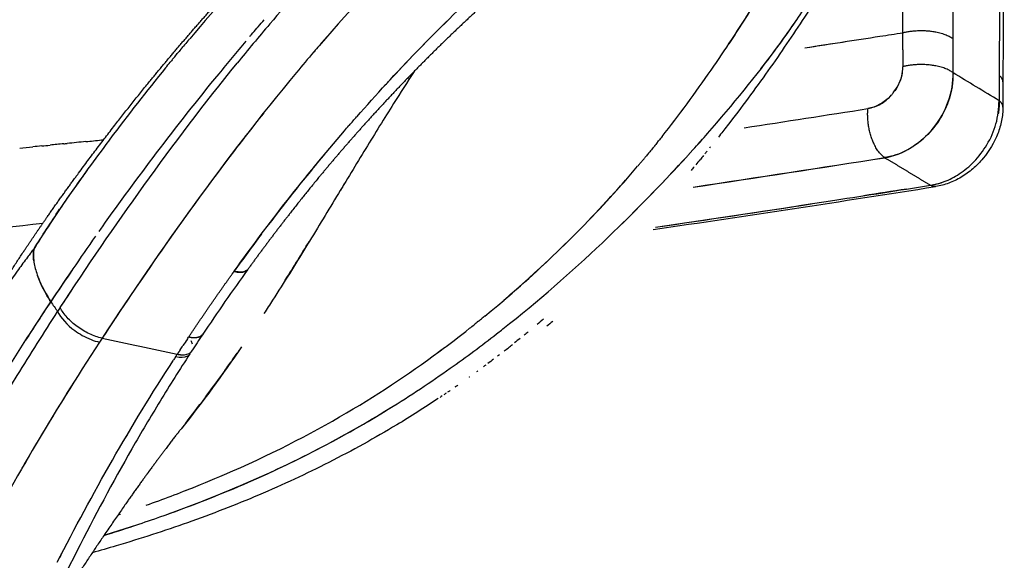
# Model space of a CAD drawing. Header units: millimetres. Extents: x 0 to 1905, y 0 to 2577.
# Tile 67 of 70: x 1851 to 1905, y 2070 to 2099. Entities that reach past the tile are written whole.
import ezdxf

# ---------------------------------------------------------------- set-up
doc = ezdxf.new("R2010")
doc.units = ezdxf.units.MM
doc.header["$MEASUREMENT"] = 0
doc.layers.add('Crea2D$visibili$linee', color=7, linetype='Continuous', true_color=0x000000)
doc.layers.add('Crea2D$visibili$tangenti', color=7, linetype='Continuous', true_color=0x000000)

msp = doc.modelspace()

# ---------------------------------------------------------------- linework, layer by layer
at = {"layer": 'Crea2D$visibili$linee'}
for p, q in [((1901.619, 2095.053), (1901.627, 2095.054)), ((1862.782, 2085.668), (1862.788, 2085.677))]:
    msp.add_line(p, q, dxfattribs=at)
for centre, radius, start, end in [((27828.046, 2033.921), 25923.58, 179.8067448, 179.8628593), ((30140.519, 2028.959), 28236.26, 179.814578, 179.8633377), ((1944.371, 2031.31), 104.599, 134.37562, 139.59335), ((1950.843, 2026.324), 109.952, 135.02148, 139.36594), ((1943.6, 2027.971), 108.965, 136.16734, 139.79919), ((1807.49, 2152.554), 98.613, 325.43471, 327.75978), ((1807.447, 2152.549), 98.648, 326.45468, 327.66636), ((1951.325, 2025.354), 113.755, 139.57978, 140.98058), ((1940.249, 2032.287), 93.965, 134.53957, 137.13174), ((1841.991, 2134.81), 62.417, 322.33104, 325.34385), ((1400.728, 5319.026), 3258.729, 278.70228, 278.774953), ((1961.162, 2017.534), 123.508, 139.59627, 140.27079), ((1955.741, 2022.043), 116.456, 139.54671, 139.55672), ((1949.224, 2023.253), 116.306, 140.82366, 143.24416), ((1897.164, 2096.795), 1.94, 350.1401, 359.7444), ((1831.601, 2135.981), 69.356, 321.69064, 325.40831), ((1903.848, 2095.677), 0.799, 48.8698, 52.1447), ((1904.192, 2095.964), 0.347, 359.2268, 33.4703), ((1896.658, 2096.875), 2.444, 317.8177, 321.9342), ((1307.676, 5881.335), 3832.439, 278.746946, 278.848727), ((1630.641, 3792.702), 1718.986, 278.693995, 278.920914), ((1953.838, 2019.79), 112.427, 138.95763, 138.97555), ((1830.471, 2144.175), 77.267, 317.78822, 318.68961), ((1796.207, 2670.393), 580.632, 275.869525, 275.880428), ((1941.647, 2030.077), 96.474, 140.03083, 142.95992), ((1820.927, 2152.507), 89.934, 314.20008, 317.64195), ((1644.902, 3702.018), 1629.963, 278.56711, 278.937453), ((1396.752, 5321.828), 3268.665, 278.638736, 278.823328), ((1915.669, 2046.848), 75.294, 143.9043, 145.8789), ((1835.849, 2132.907), 64.119, 310.42582, 319.00894), ((1238.393, 6332.038), 4293.076, 278.803311, 278.873379), ((1900.059, 2093.808), 3.508, 278.9684, 288.8669), ((1667.031, 3575.725), 1503.745, 278.355423, 278.946143), ((1711.792, 3271.321), 1195.965, 278.359383, 278.768961), ((1679.949, 3487.497), 1414.469, 278.362755, 278.76211), ((1723.523, 3197.136), 1116.311, 275.727853, 276.62956), ((2056.346, 1945.2), 239.162, 143.43136, 144.02764), ((1695.234, 2192.374), 201.245, 327.82122, 328.52265), ((1981.369, 1998.77), 154.245, 145.69986, 146.44715), ((1957.628, 2017.789), 116.088, 144.15272, 146.27047), ((1955.591, 2018.405), 114.393, 144.00796, 144.012), ((1941.18, 2028.735), 96.66, 143.94134, 143.9461), ((1857.331, 2087.316), 5.553, 199.6902, 202.3708), ((1974.269, 2003.462), 145.735, 146.44176, 147.42331), ((1837.439, 2130.774), 61.462, 306.35461, 308.35364), ((1859.622, 2081.478), 0.925, 14.6356, 26.8818), ((1968.598, 2010.437), 129.294, 146.26172, 146.74519), ((1860.795, 2082.438), 0.343, 308.0631, 326.62), ((1789.702, 2131.938), 89.091, 324.92044, 325.29693), ((1838.217, 2131.787), 63.908, 307.87313, 308.39757), ((1860.071, 2081.393), 0.371, 297.1347, 326.807), ((1792.806, 2129.757), 85.297, 324.42378, 324.92116), ((1973.482, 2004.595), 141.034, 147.6696, 150.06539), ((1840.692, 2128.508), 59.799, 305.66904, 305.70259), ((1836.975, 2149.744), 74.61, 289.26039, 289.26319), ((1835.007, 2138.103), 69.078, 291.37181, 293.23709), ((1833.407, 2142.121), 73.403, 289.58819, 291.83502), ((1831.028, 2151.382), 83.774, 287.14246, 289.12453), ((1830.497, 2152.563), 85.063, 287.24617, 288.3951)]:
    msp.add_arc(centre, radius, start, end, dxfattribs=at)
for points, knots in [([(1901.837, 2098.299), (1901.837, 2098.299), (1901.837, 2098.299), (1901.837, 2098.299), (1901.849, 2102.796), (1901.862, 2107.294), (1901.874, 2111.798)], [0.99999421, 0.99999421, 0.99999421, 0.99999421, 1, 1, 1, 1.03035261, 1.03035261, 1.03035261, 1.03035261]), ([(1887.43, 2091.965), (1888.873, 2093.549), (1890.919, 2095.97), (1893.216, 2099.096), (1894.215, 2100.641), (1894.679, 2101.359)], [2.7498939, 2.7498939, 2.7498939, 2.7498939, 2.8749426, 2.9419276, 3, 3, 3, 3]), ([(1894.913, 2101.291), (1894.531, 2100.688), (1893.547, 2099.13), (1891.798, 2096.553), (1890.19, 2094.369), (1889.244, 2093.165), (1889.083, 2092.961)], [4.0000037, 4.0000037, 4.0000037, 4.0000037, 4.0485688, 4.1252749, 4.203062, 4.2189079, 4.2189079, 4.2189079, 4.2189079]), ([(1863.42, 2098.171), (1862.922, 2097.583), (1861.242, 2095.567), (1858.599, 2092.205), (1856.495, 2089.342), (1855.493, 2087.918), (1855.434, 2087.833)], [6.720432, 6.720432, 6.720432, 6.720432, 6.7555861, 6.8407126, 6.9199001, 6.9249064, 6.9249064, 6.9249064, 6.9249064]), ([(1898.582, 2095.369), (1898.685, 2095.498), (1898.875, 2095.784), (1899.071, 2096.278), (1899.093, 2096.614), (1899.104, 2096.786)], [2.5198538, 2.5198538, 2.5198538, 2.5198538, 2.6675574, 2.8296248, 3, 3, 3, 3]), ([(1872.558, 2096.526), (1872.186, 2095.951), (1871.311, 2094.576), (1869.911, 2092.316), (1868.332, 2089.705), (1866.667, 2086.943), (1865.338, 2084.819), (1864.563, 2083.627), (1864.404, 2083.385)], [4.2685556, 4.2685556, 4.2685556, 4.2685556, 4.3123876, 4.3719665, 4.4342242, 4.4988783, 4.5652541, 4.5821388, 4.5821388, 4.5821388, 4.5821388]), ([(1898.127, 2091.845), (1899.091, 2091.996), (1900.077, 2092.604), (1901.46, 2094.328), (1901.858, 2095.443), (1901.833, 2096.454)], [0.006473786, 0.006473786, 0.006473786, 0.006473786, 0.008135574, 0.008135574, 0.009797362, 0.009797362, 0.009797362, 0.009797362]), ([(1901.263, 2090.512), (1901.294, 2090.523), (1901.602, 2090.629), (1902.204, 2090.948), (1903.014, 2091.616), (1903.722, 2092.547), (1904.246, 2093.706), (1904.305, 2094.516), (1904.336, 2094.937), (1903.502, 2095.443), (1902.667, 2095.948), (1901.833, 2096.454), (1901.824, 2096.206), (1901.815, 2095.958), (1901.78, 2095.709)], [0.11384, 0.11384, 0.11384, 0.11384, 0.130105, 0.274837, 0.434202, 0.608192, 0.796797, 1, 1, 1, 2, 2, 2, 2.120328, 2.120328, 2.120328, 2.120328]), ([(1901.776, 2095.682), (1901.746, 2095.474), (1901.642, 2095.053), (1901.322, 2094.241), (1900.722, 2093.314), (1899.905, 2092.576), (1899.161, 2092.153), (1898.772, 2092.001), (1898.58, 2091.947)], [0, 0, 0, 0, 0.628753, 1.298492, 2.610608, 3.91708, 4.57008, 5.168226, 5.168226, 5.168226, 5.168226]), ([(1897.206, 2094.51), (1897.446, 2094.574), (1897.903, 2094.696), (1898.303, 2095.047), (1898.47, 2095.234)], [2, 2, 2, 2, 2.2451992, 2.4676794, 2.4676794, 2.4676794, 2.4676794]), ([(1904.537, 2094.597), (1904.537, 2094.475), (1904.524, 2094.232), (1904.452, 2093.742), (1904.2, 2092.881), (1903.798, 2092.209), (1903.464, 2091.809), (1903.376, 2091.703), (1903.196, 2091.506), (1902.811, 2091.146), (1902.291, 2090.769), (1901.61, 2090.44), (1901.132, 2090.314), (1900.893, 2090.277)], [0, 0, 0, 0, 0.366334, 0.73018, 1.483614, 3.04745, 3.04745, 3.04745, 3.460308, 3.847338, 4.629069, 5.379081, 6.105318, 6.105318, 6.105318, 6.105318]), ([(1864.396, 2094.283), (1863.73, 2093.444), (1861.801, 2090.952), (1858.833, 2086.859), (1856.666, 2083.614), (1855.611, 2082.035)], [6.5859616, 6.5859616, 6.5859616, 6.5859616, 6.6718605, 6.8402352, 6.9999997, 6.9999997, 6.9999997, 6.9999997]), ([(1856.04, 2092.852), (1855.927, 2092.701), (1855.43, 2092.033), (1854.596, 2090.89), (1853.586, 2089.456), (1852.694, 2088.135), (1852.157, 2087.282), (1851.9, 2086.873)], [5.7542111, 5.7542111, 5.7542111, 5.7542111, 5.7731806, 5.8382342, 5.8970971, 5.9507047, 6, 6, 6, 6]), ([(1882.766, 2087.208), (1884.412, 2088.768), (1885.943, 2090.345), (1887.399, 2091.93), (1887.415, 2091.948), (1887.43, 2091.965)], [-0.05224442, -0.05224442, -0.05224442, -0.05224442, -0.03499109, -0.03499109, -0.03480134, -0.03480134, -0.03480134, -0.03480134]), ([(1876.4, 2083.238), (1878.284, 2084.781), (1881.215, 2087.483), (1883.731, 2090.236), (1884.699, 2091.375)], [27.5127541, 27.5127541, 27.5127541, 27.5127541, 27.6397007, 27.7292161, 27.7292161, 27.7292161, 27.7292161]), ([(1877.304, 2082.48), (1877.331, 2082.501), (1879.29, 2084.044), (1881.099, 2085.629), (1882.766, 2087.208)], [2.4980938, 2.4980938, 2.4980938, 2.4980938, 2.4998488, 2.6248295, 2.6248295, 2.6248295, 2.6248295]), ([(1851.732, 2086.656), (1851.677, 2086.583), (1851.451, 2086.289), (1851.035, 2085.726), (1850.339, 2084.746), (1849.554, 2083.581), (1848.36, 2081.736), (1847.523, 2080.364), (1846.954, 2079.397)], [1.00292274, 1.00292274, 1.00292274, 1.00292274, 1.00584549, 1.01481996, 1.02561709, 1.04518556, 1.06126049, 1.09843765, 1.09843765, 1.09843765, 1.09843765]), ([(1851.905, 2086.241), (1851.891, 2086.35), (1851.874, 2086.565), (1851.891, 2086.77), (1851.9, 2086.873)], [0.7449074, 0.7449074, 0.7449074, 0.7449074, 0.8714484, 1, 1, 1, 1]), ([(1851.9, 2086.873), (1851.89, 2086.666), (1851.874, 2086.358), (1851.959, 2085.913), (1852.059, 2085.56), (1852.153, 2085.302), (1852.215, 2085.159), (1852.22, 2085.147)], [6, 6, 6, 6, 6.2551272, 6.3802828, 6.5045416, 6.6360754, 6.6475022, 6.6475022, 6.6475022, 6.6475022]), ([(1863.551, 2085.805), (1863.533, 2085.777), (1863.512, 2085.751), (1863.349, 2085.613), (1863.093, 2085.594), (1862.788, 2085.677)], [1.40625, 1.40625, 1.40625, 1.40625, 1.5, 1.5, 2, 2, 2, 2]), ([(1852.825, 2084.022), (1852.711, 2084.206), (1852.484, 2084.576), (1852.31, 2084.937), (1852.229, 2085.125), (1852.22, 2085.147)], [0, 0, 0, 0, 0.1641209, 0.3300548, 0.3527281, 0.3527281, 0.3527281, 0.3527281]), ([(1840.969, 2061.963), (1841.428, 2063.022), (1842.325, 2065.043), (1844.133, 2068.906), (1846.099, 2072.786), (1848.296, 2076.736), (1850.024, 2079.648), (1851.542, 2082.068), (1852.437, 2083.429), (1852.825, 2084.022)], [0, 0, 0, 0, 3.463519, 6.633364, 12.795672, 16.508538, 20.192547, 22.952874, 25.078258, 25.078258, 25.078258, 25.078258]), ([(1846.359, 2071.825), (1847.795, 2074.576), (1849.989, 2078.461), (1852.462, 2082.33), (1853.2, 2083.486)], [1.8747908, 1.8747908, 1.8747908, 1.8747908, 1.962576, 2, 2, 2, 2]), ([(1853.341, 2083.7), (1853.294, 2083.629), (1853.246, 2083.556), (1853.2, 2083.486), (1853.367, 2083.141), (1853.709, 2082.761), (1854.261, 2082.357), (1854.399, 2082.268), (1854.541, 2082.189)], [0, 0, 0, 0, 1, 1, 1, 1.5, 1.5, 1.65625, 1.65625, 1.65625, 1.65625]), ([(1855.611, 2082.035), (1855.495, 2082.06), (1855.263, 2082.126), (1854.803, 2082.318), (1854.262, 2082.643), (1853.795, 2083.054), (1853.5, 2083.418), (1853.387, 2083.606), (1853.341, 2083.7)], [0, 0, 0, 0, 0.354659, 0.722667, 1.493505, 2.240356, 2.579829, 2.896167, 2.896167, 2.896167, 2.896167]), ([(1855.473, 2081.824), (1852.957, 2077.986), (1850.671, 2074.078), (1846.545, 2066.221), (1844.696, 2062.242), (1841.908, 2055.755), (1840.886, 2053.277), (1839.89, 2050.782)], [0, 0, 0, 0, 0.125, 0.125, 0.25, 0.25, 0.326526, 0.326526, 0.326526, 0.326526]), ([(1858.474, 2072.232), (1859.984, 2072.758), (1863.093, 2073.947), (1867.339, 2075.949), (1871.194, 2078.144), (1874.37, 2080.256), (1876.228, 2081.641), (1877.039, 2082.273)], [2.1750788, 2.1750788, 2.1750788, 2.1750788, 2.2378769, 2.3093322, 2.376824, 2.4403287, 2.4924088, 2.4924088, 2.4924088, 2.4924088]), ([(1860.244, 2081.993), (1860.266, 2082.027), (1860.289, 2082.06), (1860.311, 2082.094), (1860.313, 2082.097), (1860.315, 2082.1), (1860.317, 2082.103)], [1.8908285, 1.8908285, 1.8908285, 1.8908285, 2, 2, 2, 2.0026366, 2.0026366, 2.0026366, 2.0026366]), ([(1859.929, 2081.139), (1860.147, 2081.128), (1860.324, 2081.176), (1860.445, 2081.294), (1860.46, 2081.312), (1860.473, 2081.332)], [3.124995, 3.124995, 3.124995, 3.124995, 3.5, 3.5, 3.5619118, 3.5619118, 3.5619118, 3.5619118]), ([(1862.26, 2074.629), (1864.656, 2075.662), (1868.943, 2077.851), (1872.575, 2080.301), (1874.218, 2081.53)], [27.2520916, 27.2520916, 27.2520916, 27.2520916, 27.3617219, 27.4653325, 27.4653325, 27.4653325, 27.4653325]), ([(1860.378, 2081.184), (1859.827, 2080.337), (1858.754, 2078.631), (1856.661, 2075.084), (1854.138, 2070.373), (1851.212, 2064.207), (1849.364, 2059.864), (1848.423, 2057.566), (1846.759, 2053.503), (1845.172, 2049.412), (1842.931, 2043.449), (1842.162, 2041.375), (1840.547, 2036.965), (1839.785, 2034.864), (1839.021, 2032.749), (1837.493, 2028.521), (1835.968, 2024.237), (1832.931, 2015.532), (1831.418, 2011.111), (1829.915, 2006.606), (1829.164, 2004.354), (1828.419, 2002.078), (1826.936, 1997.481), (1826.199, 1995.16), (1823.994, 1988.123), (1822.536, 1983.347), (1821.076, 1978.495)], [0, 0, 0, 0, 3.031375, 6.044019, 12.355311, 19.05877, 26.511546, 26.511546, 26.511546, 43.478568, 43.478568, 51.031434, 51.031434, 57.832279, 57.832279, 57.832279, 73.501122, 73.501122, 89.152317, 89.152317, 89.152317, 96.97894, 96.97894, 104.813477, 104.813477, 120.504392, 120.504392, 120.504392, 120.504392]), ([(1860.24, 2081.063), (1860.09, 2080.983), (1859.865, 2080.968), (1859.603, 2081.022), (1859.635, 2081.071), (1859.667, 2081.12), (1859.699, 2081.169), (1859.699, 2081.169), (1859.699, 2081.169), (1859.7, 2081.169)], [1.59375, 1.59375, 1.59375, 1.59375, 2, 2, 2, 3, 3, 3, 3.000145, 3.000145, 3.000145, 3.000145]), ([(1873.865, 2078.754), (1873.138, 2078.27), (1871.253, 2077.074), (1868.057, 2075.297), (1864.253, 2073.525), (1860.384, 2072.022), (1857.295, 2071.016), (1855.518, 2070.501), (1855.079, 2070.377)], [4.5959888, 4.5959888, 4.5959888, 4.5959888, 4.6377455, 4.7009131, 4.760365, 4.8160246, 4.8678317, 4.8846511, 4.8846511, 4.8846511, 4.8846511]), ([(1859.033, 2072.428), (1860.609, 2072.989), (1862.121, 2073.584), (1866.445, 2075.467), (1869.045, 2076.86), (1871.427, 2078.344)], [-0.11426777, -0.11426777, -0.11426777, -0.11426777, -0.10497326, -0.10497326, -0.08644327, -0.08644327, -0.08644327, -0.08644327])]:
    msp.add_open_spline(points, degree=3, knots=knots, dxfattribs=at)
for points, weights, knots in [([(1830.603, 2044.046), (1830.603, 2044.046), (1830.62, 2044.085), (1830.655, 2044.163), (1830.859, 2044.624), (1831.061, 2045.086), (1831.26, 2045.548), (1831.427, 2045.934), (1831.788, 2046.775), (1832.363, 2048.12), (1833.151, 2049.976), (1833.745, 2051.378), (1834.125, 2052.275), (1834.702, 2053.637), (1835.768, 2056.143), (1837.679, 2060.574), (1839.798, 2065.365), (1842.174, 2070.464), (1843.745, 2073.617), (1844.496, 2075.064), (1844.548, 2075.164), (1844.601, 2075.265), (1844.653, 2075.365), (1845.739, 2077.443), (1846.88, 2079.493), (1848.074, 2081.511), (1849.241, 2083.485), (1850.465, 2085.424), (1851.744, 2087.327), (1852.064, 2087.802), (1852.389, 2088.275), (1852.717, 2088.745), (1852.977, 2089.117), (1853.502, 2089.858), (1854.572, 2091.333), (1856.521, 2093.925), (1858.27, 2096.097), (1859.479, 2097.53), (1860.66, 2098.927), (1861.881, 2100.307), (1864.376, 2102.994), (1865.621, 2104.276), (1866.909, 2105.54), (1866.991, 2105.62), (1867.072, 2105.699), (1867.154, 2105.779), (1868.228, 2106.827), (1869.325, 2107.852), (1870.444, 2108.852)], [1, 1, 1, 1, 0.999993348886, 0.999993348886, 1, 1, 1, 1, 1, 1, 1, 1, 1, 1, 1, 1, 1, 1, 1, 1, 1, 0.999766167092, 0.999766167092, 1, 0.999722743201, 0.999722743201, 1, 0.999975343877, 0.999975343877, 1, 1, 1, 1, 1, 1, 1, 1, 1, 1, 1, 1, 1, 1, 1, 0.999838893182, 0.999838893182, 1], [71.975254, 71.975254, 71.975254, 71.975254, 74.14306, 74.14306, 74.14306, 75.65422, 75.65422, 75.65422, 76.91479, 78.399603, 80.042559, 82.96532, 82.96532, 82.96532, 87.404125, 91.136098, 97.441116, 103.119334, 108.009849, 108.009849, 108.009849, 108.436883, 108.436883, 108.436883, 115.471743, 115.471743, 115.471743, 122.350298, 122.350298, 122.350298, 124.069151, 124.069151, 124.069151, 125.430527, 126.796434, 129.535399, 135.159306, 135.159306, 135.159306, 140.876717, 140.876717, 146.331516, 146.331516, 146.331516, 146.67705, 146.67705, 146.67705, 151.17935, 151.17935, 151.17935, 151.17935]), ([(1877.047, 2100.816), (1875.779, 2099.684), (1874.544, 2098.518), (1873.341, 2097.317), (1872.133, 2096.11), (1870.958, 2094.869), (1869.817, 2093.598), (1868.685, 2092.336), (1867.601, 2091.054), (1866.034, 2089.1), (1865.522, 2088.443), (1864.521, 2087.127), (1864.031, 2086.467), (1863.552, 2085.804)], [1, 0.999746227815, 0.999746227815, 1, 0.999751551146, 0.999751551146, 1, 1, 1, 1, 1, 1, 1, 1], [0, 0, 0, 0, 5.097236, 5.097236, 5.097236, 10.221882, 10.221882, 10.221882, 15.793733, 15.793733, 18.582513, 18.582513, 21.350625, 21.350625, 21.350625, 21.350625]), ([(1904.537, 2094.597), (1904.539, 2094.72), (1904.467, 2094.836), (1904.336, 2094.937), (1904.34, 2094.699), (1904.322, 2094.461), (1904.283, 2094.225)], [0.867607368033, 0.88862207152, 0.932752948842, 1, 0.997254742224, 0.997254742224, 1], [1.65625, 1.65625, 1.65625, 1.65625, 2, 2, 2, 2.71452, 2.71452, 2.71452, 2.71452]), ([(1898.489, 2091.923), (1898.369, 2091.894), (1898.248, 2091.868), (1898.127, 2091.845), (1898.953, 2091.344), (1899.78, 2090.844), (1900.606, 2090.343)], [1, 0.999802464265, 0.999802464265, 1, 1, 1, 1], [0, 0, 0, 0, 0.370187, 0.370187, 0.370187, 1.37018, 1.37018, 1.37018, 1.37018]), ([(1860.317, 2082.103), (1861.119, 2083.305), (1861.94, 2084.494), (1862.782, 2085.668), (1863.059, 2085.595), (1863.338, 2085.601), (1863.484, 2085.726), (1863.486, 2085.727), (1863.487, 2085.729)], [1, 0.999907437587, 0.999907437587, 1, 1, 1, 1, 1, 1], [0, 0, 0, 0, 4.333727, 4.333727, 4.333727, 4.833727, 4.833727, 4.83838, 4.83838, 4.83838, 4.83838]), ([(1859.852, 2081.401), (1859.801, 2081.324), (1859.75, 2081.247), (1859.7, 2081.17), (1859.775, 2081.154), (1859.852, 2081.143), (1859.929, 2081.139)], [1, 1, 1, 1, 0.997975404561, 0.997975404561, 1], [0.7525115, 0.7525115, 0.7525115, 0.7525115, 1, 1, 1, 1.2320302, 1.2320302, 1.2320302, 1.2320302]), ([(1859.958, 2077.176), (1859.264, 2076.301), (1858.196, 2074.891), (1856.877, 2073.008), (1856.721, 2072.786), (1856.406, 2072.333), (1855.744, 2071.369), (1854.554, 2069.601), (1853.546, 2068.049), (1852.885, 2067.01), (1852.461, 2066.343), (1852.041, 2065.673), (1851.624, 2065.001)], [1, 1, 1, 1, 1, 1, 1, 1, 1, 1, 0.99998833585, 0.99998833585, 1], [0, 0, 0, 0, 10.827339, 10.827339, 10.827339, 11.63921, 12.482353, 14.337282, 18.03277, 18.03277, 18.03277, 20.403794, 20.403794, 20.403794, 20.403794])]:
    msp.add_rational_spline(points, weights, degree=3, knots=knots, dxfattribs=at)
for points in [[(1899.108, 2098.633), (1899.114, 2101.195), (1899.12, 2103.758), (1899.126, 2106.322)], [(1869.441, 2094.066), (1871.555, 2096.468), (1873.799, 2098.807), (1876.278, 2101.114)], [(1863.728, 2098.532), (1863.826, 2098.646), (1863.924, 2098.76), (1864.022, 2098.874)], [(1864.092, 2098.956), (1864.069, 2098.929), (1864.045, 2098.902), (1864.022, 2098.874)], [(1864.092, 2098.956), (1864.203, 2099.084), (1864.314, 2099.213), (1864.425, 2099.34)], [(1863.728, 2098.532), (1863.692, 2098.49), (1863.656, 2098.448), (1863.62, 2098.406)], [(1867.887, 2098.489), (1867.756, 2098.339), (1867.627, 2098.189), (1867.497, 2098.039)], [(1897.859, 2098.44), (1898.275, 2098.504), (1898.692, 2098.568), (1899.108, 2098.633)], [(1899.106, 2097.71), (1899.107, 2098.006), (1899.107, 2098.314), (1899.108, 2098.633)], [(1859.893, 2097.731), (1859.94, 2097.788), (1859.988, 2097.845), (1860.036, 2097.902)], [(1860.279, 2098.192), (1860.198, 2098.096), (1860.116, 2097.999), (1860.035, 2097.902)], [(1860.279, 2098.192), (1860.311, 2098.23), (1860.343, 2098.267), (1860.374, 2098.304)], [(1867.402, 2097.927), (1867.309, 2097.819), (1867.217, 2097.711), (1867.125, 2097.603)], [(1893.772, 2097.81), (1894.505, 2097.922), (1895.236, 2098.035), (1895.968, 2098.148)], [(1901.833, 2096.454), (1901.834, 2097.069), (1901.835, 2097.684), (1901.837, 2098.299)], [(1859.509, 2097.269), (1859.466, 2097.217), (1859.423, 2097.164), (1859.38, 2097.112)], [(1859.509, 2097.268), (1859.572, 2097.345), (1859.636, 2097.422), (1859.699, 2097.498)], [(1859.892, 2097.731), (1859.828, 2097.654), (1859.763, 2097.576), (1859.699, 2097.499)], [(1899.106, 2097.71), (1899.105, 2097.402), (1899.105, 2097.094), (1899.104, 2096.786)], [(1853.341, 2083.7), (1856.223, 2088.093), (1859.383, 2092.59), (1862.944, 2096.973)], [(1859.128, 2096.805), (1859.107, 2096.778), (1859.085, 2096.751), (1859.063, 2096.725)], [(1859.128, 2096.805), (1859.212, 2096.907), (1859.296, 2097.01), (1859.38, 2097.112)], [(1866.176, 2096.475), (1862.257, 2091.762), (1858.786, 2086.873), (1855.611, 2082.035)], [(1872.555, 2096.522), (1872.544, 2096.505), (1872.532, 2096.487), (1872.521, 2096.47)], [(1899.074, 2096.454), (1899.015, 2096.118), (1898.872, 2095.776), (1898.663, 2095.478)], [(1904.339, 2096.308), (1904.338, 2095.851), (1904.337, 2095.394), (1904.336, 2094.937)], [(1904.374, 2096.279), (1904.383, 2096.271), (1904.392, 2096.262), (1904.401, 2096.254)], [(1870.942, 2095.738), (1871.015, 2095.818), (1871.088, 2095.897), (1871.161, 2095.976)], [(1904.54, 2095.97), (1904.539, 2095.513), (1904.538, 2095.056), (1904.537, 2094.599)], [(1898.434, 2095.196), (1898.09, 2094.833), (1897.641, 2094.578), (1897.206, 2094.51)], [(1869.043, 2093.611), (1869.175, 2093.763), (1869.307, 2093.915), (1869.44, 2094.066)], [(1868.773, 2093.3), (1868.855, 2093.395), (1868.937, 2093.49), (1869.02, 2093.585)], [(1862.788, 2085.677), (1864.652, 2088.278), (1866.631, 2090.819), (1868.773, 2093.3)], [(1886.023, 2092.987), (1885.962, 2092.911), (1885.901, 2092.834), (1885.84, 2092.758)], [(1852.336, 2092.48), (1852.176, 2092.464), (1852.015, 2092.449), (1851.855, 2092.433)], [(1852.336, 2092.48), (1852.487, 2092.494), (1852.638, 2092.509), (1852.789, 2092.524)], [(1853.532, 2092.597), (1853.284, 2092.573), (1853.037, 2092.548), (1852.789, 2092.524)], [(1853.532, 2092.597), (1853.595, 2092.603), (1853.659, 2092.61), (1853.722, 2092.616)], [(1854.725, 2092.717), (1854.391, 2092.683), (1854.057, 2092.65), (1853.722, 2092.616)], [(1854.725, 2092.717), (1855.012, 2092.746), (1855.299, 2092.775), (1855.585, 2092.805)], [(1885.542, 2092.388), (1885.561, 2092.412), (1885.581, 2092.436), (1885.6, 2092.46)], [(1885.767, 2092.667), (1885.712, 2092.598), (1885.656, 2092.529), (1885.6, 2092.46)], [(1885.767, 2092.667), (1885.792, 2092.698), (1885.816, 2092.728), (1885.84, 2092.758)], [(1851.139, 2092.365), (1851.378, 2092.388), (1851.616, 2092.41), (1851.855, 2092.433)], [(1885.296, 2092.089), (1885.245, 2092.026), (1885.192, 2091.963), (1885.14, 2091.9)], [(1885.296, 2092.089), (1885.317, 2092.113), (1885.337, 2092.138), (1885.357, 2092.162)], [(1885.542, 2092.388), (1885.48, 2092.313), (1885.419, 2092.238), (1885.357, 2092.162)], [(1888.284, 2091.97), (1888.225, 2091.898), (1888.165, 2091.826), (1888.105, 2091.753)], [(1888.471, 2092.2), (1888.432, 2092.151), (1888.393, 2092.103), (1888.353, 2092.055)], [(1888.657, 2092.429), (1888.637, 2092.405), (1888.618, 2092.381), (1888.599, 2092.357)], [(1884.796, 2091.489), (1884.764, 2091.451), (1884.731, 2091.413), (1884.699, 2091.374)], [(1884.796, 2091.489), (1884.838, 2091.539), (1884.879, 2091.588), (1884.921, 2091.637)], [(1885.048, 2091.789), (1885.006, 2091.738), (1884.963, 2091.688), (1884.921, 2091.637)], [(1885.048, 2091.789), (1885.079, 2091.826), (1885.109, 2091.863), (1885.14, 2091.9)], [(1888.096, 2091.741), (1888.016, 2091.644), (1887.936, 2091.548), (1887.855, 2091.451)], [(1887.764, 2091.342), (1887.71, 2091.277), (1887.656, 2091.213), (1887.602, 2091.148)], [(1868.767, 2090.419), (1868.698, 2090.305), (1868.629, 2090.192), (1868.559, 2090.078)], [(1900.606, 2090.343), (1900.823, 2090.391), (1901.041, 2090.439), (1901.256, 2090.51)], [(1899.311, 2090.14), (1898.535, 2090.018), (1897.758, 2089.897), (1896.981, 2089.777)], [(1851.9, 2086.873), (1852.363, 2087.599), (1852.826, 2088.324), (1853.308, 2089.041)], [(1855.256, 2087.579), (1854.427, 2086.394), (1853.626, 2085.208), (1852.825, 2084.022)], [(1851.732, 2086.656), (1851.788, 2086.729), (1851.844, 2086.801), (1851.9, 2086.873)], [(1852.235, 2085.113), (1852.389, 2084.769), (1852.607, 2084.395), (1852.825, 2084.022)], [(1853.434, 2083.84), (1853.61, 2084.106), (1853.787, 2084.372), (1853.964, 2084.638)], [(1852.825, 2084.022), (1852.95, 2083.843), (1853.075, 2083.665), (1853.2, 2083.486)], [(1876.051, 2082.954), (1875.974, 2082.893), (1875.898, 2082.831), (1875.821, 2082.77)], [(1876.051, 2082.954), (1876.106, 2082.999), (1876.16, 2083.043), (1876.215, 2083.087)], [(1876.4, 2083.238), (1876.339, 2083.188), (1876.277, 2083.138), (1876.215, 2083.087)], [(1879.585, 2083.074), (1879.47, 2082.976), (1879.355, 2082.879), (1879.239, 2082.782)], [(1880.087, 2082.951), (1879.981, 2082.863), (1879.874, 2082.776), (1879.766, 2082.689)], [(1875.577, 2082.576), (1875.659, 2082.64), (1875.74, 2082.705), (1875.821, 2082.77)], [(1877.04, 2082.273), (1877.128, 2082.342), (1877.216, 2082.411), (1877.304, 2082.48)], [(1878.755, 2082.382), (1878.682, 2082.322), (1878.609, 2082.262), (1878.536, 2082.203)], [(1854.541, 2082.189), (1854.852, 2082.015), (1855.178, 2081.886), (1855.473, 2081.824)], [(1855.611, 2082.035), (1855.565, 2081.965), (1855.519, 2081.895), (1855.473, 2081.824)], [(1855.611, 2082.035), (1856.974, 2081.747), (1858.337, 2081.458), (1859.7, 2081.17)], [(1860.244, 2081.993), (1860.164, 2081.873), (1860.084, 2081.753), (1860.004, 2081.632)], [(1860.829, 2082.085), (1860.69, 2082.048), (1860.513, 2082.053), (1860.317, 2082.103)], [(1878.317, 2082.026), (1878.216, 2081.944), (1878.115, 2081.863), (1878.013, 2081.783)], [(1859.852, 2081.401), (1859.903, 2081.478), (1859.953, 2081.555), (1860.004, 2081.632)], [(1863.194, 2081.576), (1862.166, 2080.074), (1861.083, 2078.587), (1859.925, 2077.132)], [(1860.474, 2081.331), (1860.443, 2081.284), (1860.412, 2081.237), (1860.382, 2081.19)], [(1863.193, 2081.577), (1863.137, 2081.495), (1863.081, 2081.413), (1863.024, 2081.331)], [(1853.18, 2069.862), (1855.078, 2073.586), (1857.156, 2077.257), (1859.486, 2080.843)], [(1859.603, 2081.022), (1859.564, 2080.963), (1859.525, 2080.903), (1859.486, 2080.843)], [(1876.876, 2080.898), (1876.771, 2080.819), (1876.665, 2080.739), (1876.559, 2080.659)], [(1877.19, 2081.138), (1877.154, 2081.111), (1877.118, 2081.083), (1877.082, 2081.055)], [(1876.024, 2080.263), (1875.999, 2080.244), (1875.973, 2080.226), (1875.948, 2080.207)], [(1876.453, 2080.58), (1876.412, 2080.549), (1876.371, 2080.519), (1876.33, 2080.489)], [(1874.513, 2079.192), (1874.467, 2079.161), (1874.421, 2079.129), (1874.374, 2079.097)], [(1874.939, 2079.487), (1874.884, 2079.449), (1874.829, 2079.41), (1874.775, 2079.372)], [(1874.083, 2078.9), (1874.045, 2078.875), (1874.007, 2078.849), (1873.97, 2078.824)], [(1874.299, 2079.046), (1874.257, 2079.017), (1874.215, 2078.989), (1874.173, 2078.96)], [(1859.824, 2077.006), (1859.779, 2076.949), (1859.734, 2076.893), (1859.688, 2076.836)], [(1859.945, 2077.16), (1859.95, 2077.166), (1859.955, 2077.171), (1859.959, 2077.176)], [(1856.975, 2076.786), (1856.954, 2076.751), (1856.933, 2076.715), (1856.912, 2076.679)], [(1856.478, 2072.435), (1856.526, 2072.451), (1856.573, 2072.467), (1856.621, 2072.483)], [(1853.321, 2070.141), (1853.414, 2070.327), (1853.507, 2070.513), (1853.601, 2070.698)], [(1853.368, 2070.232), (1853.343, 2070.181), (1853.317, 2070.131), (1853.291, 2070.081)]]:
    msp.add_open_spline(points, degree=3, dxfattribs=at)
for points, weights, degree in [([(1899.108, 2098.633), (1900.838, 2099.076), (1901.837, 2098.299)], [1, 0.707798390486, 1], 2), ([(1901.833, 2096.454), (1900.834, 2097.23), (1899.104, 2096.786)], [1, 0.707816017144, 1], 2), ([(1904.54, 2095.97), (1904.541, 2096.119), (1904.401, 2096.254)], [0.86799690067, 0.893935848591, 0.965612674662], 2), ([(1898.127, 2091.845), (1897.023, 2092.507), (1897.206, 2094.51)], [0.999998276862, 0.67309618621, 0.999999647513], 2), ([(1900.893, 2090.277), (1900.753, 2090.255), (1900.606, 2090.343)], [0.897490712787, 0.929852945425, 1], 2), ([(1861.006, 2082.168), (1860.856, 2082.049), (1860.609, 2082.028), (1860.311, 2082.094)], [0.854059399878, 0.859503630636, 0.908150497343, 1], 3)]:
    msp.add_rational_spline(points, weights, degree=degree, dxfattribs=at)
at = {"layer": 'Crea2D$visibili$tangenti'}
msp.add_arc((1801.437, 2123.51), 74.643, 321.87775, 324.46968, dxfattribs=at)
msp.add_open_spline([(1860.029, 2077.266), (1860.006, 2077.236), (1859.982, 2077.206), (1859.958, 2077.176)], degree=3, dxfattribs=at)

doc.saveas('drawing.dxf')
